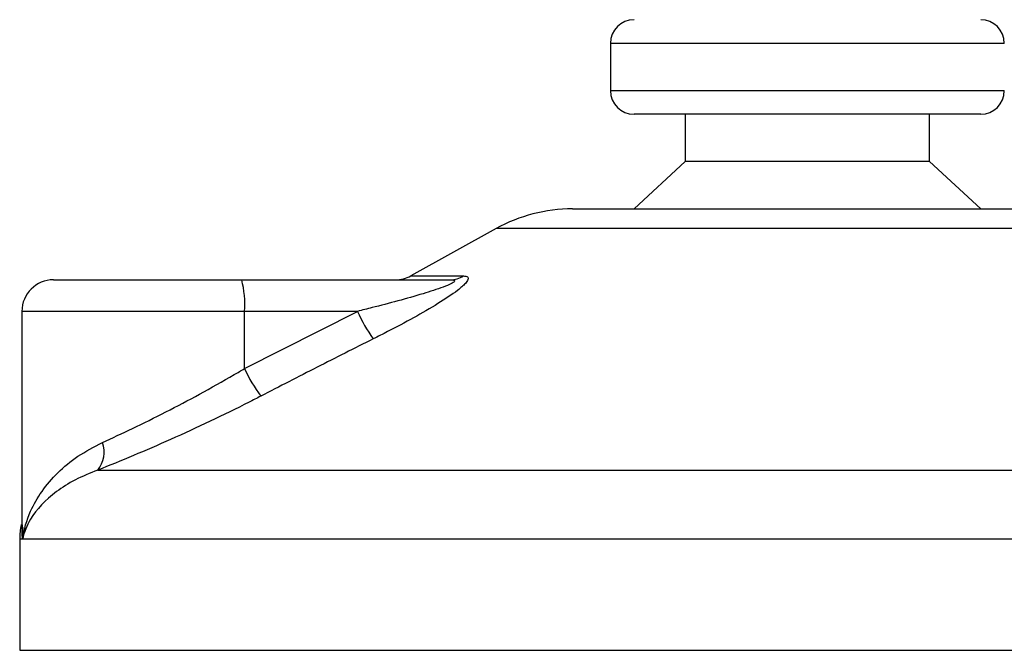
# Model space of a CAD drawing. Header units: millimetres. Extents: x 0 to 420, y 0 to 297.
# Tile 26 of 49: x 248.4 to 251.53, y 196.68 to 198.68. Entities that reach past the tile are written whole.
import ezdxf

# ---------------------------------------------------------------- set-up
doc = ezdxf.new("R2010")
doc.units = ezdxf.units.MM

msp = doc.modelspace()

# ---------------------------------------------------------------- linework, layer by layer
at = {"color": 7, "linetype": 'Continuous', "lineweight": 25}
for p, q in [((250.27843, 198.60829), (250.27843, 198.45829)), ((251.52843, 198.60829), (250.27843, 198.60829)), ((250.27843, 198.45829), (250.95762, 198.45829)), ((250.95762, 198.45829), (251.52843, 198.45829)), ((250.95112, 198.38329), (250.35343, 198.38329)), ((250.51593, 198.38329), (250.51593, 198.23329)), ((251.45343, 198.38329), (250.95112, 198.38329)), ((251.29093, 198.23329), (251.29093, 198.38329)), ((250.51593, 198.23329), (250.35343, 198.08329)), ((250.93703, 198.23329), (250.51593, 198.23329)), ((251.29093, 198.23329), (250.93703, 198.23329)), ((251.45343, 198.08329), (251.29093, 198.23329)), ((250.15764, 198.08329), (251.64921, 198.08329)), ((249.91539, 198.02069), (249.64479, 197.87081)), ((251.89146, 198.02069), (249.91539, 198.02069)), ((248.5104, 197.85829), (249.10809, 197.85829)), ((249.10809, 197.85829), (249.76984, 197.85829)), ((249.64479, 197.87081), (249.81186, 197.87081)), ((248.4104, 197.75829), (248.4104, 197.07315)), ((249.11676, 197.75829), (248.4104, 197.75829)), ((249.11676, 197.57661), (249.4753, 197.75829)), ((249.11676, 197.57661), (249.11676, 197.75829)), ((249.4753, 197.75829), (249.11676, 197.75829)), ((248.65115, 197.25467), (253.2499, 197.25467)), ((248.40343, 197.03597), (248.40343, 196.68329)), ((248.41284, 197.03597), (248.40343, 197.03597)), ((253.40343, 197.03597), (248.41284, 197.03597)), ((248.40343, 196.68329), (253.40343, 196.68329))]:
    msp.add_line(p, q, dxfattribs=at)
for centre, radius, start, end in [((250.35343, 198.60829), 0.075, 90, 180), ((251.45343, 198.60829), 0.075, 0, 90), ((250.35343, 198.45829), 0.075, 180, 270), ((251.45343, 198.45829), 0.075, 270, 0), ((250.15764, 197.58329), 0.5, 90, 118.97971), ((248.5104, 197.75829), 0.1, 90, 180), ((248.82193, 197.7831), 0.29587, 355.18945, 14.72175), ((249.59634, 197.95829), 0.1, 270, 298.97971), ((249.76949, 197.93623), 0.07794, 270.25772, 302.92857), ((249.97935, 197.98782), 0.55385, 204.48322, 214.91599), ((249.59531, 197.80102), 0.52856, 205.12367, 216.1625), ((248.58316, 197.31105), 0.08833, 320.3326, 20.61478), ((248.65343, 197.03597), 0.25, 169.40991, 180)]:
    msp.add_arc(centre, radius, start, end, dxfattribs=at)
for points, knots in [([(249.76984, 197.85829), (249.77279, 197.85822), (249.77753, 197.8581), (249.7822, 197.85692), (249.78416, 197.85512), (249.78286, 197.85247), (249.77902, 197.84947), (249.76873, 197.84361), (249.73765, 197.83107), (249.65408, 197.80454), (249.56122, 197.77981), (249.4908, 197.76217), (249.4753, 197.75829)], [0, 0, 0, 0, 0.0326282, 0.0525244, 0.0758401, 0.1000535, 0.1224526, 0.1468975, 0.2362249, 0.4244765, 0.873292, 1, 1, 1, 1]), ([(249.81186, 197.87081), (249.81684, 197.87031), (249.82688, 197.86929), (249.82798, 197.86003), (249.81738, 197.84498), (249.78718, 197.81887), (249.73016, 197.78134), (249.65412, 197.73756), (249.58407, 197.7005), (249.5406, 197.67858), (249.5252, 197.67081)], [0, 0, 0, 0, 0.0715734, 0.1443473, 0.2083354, 0.3096596, 0.4923301, 0.6911888, 0.8905251, 1, 1, 1, 1]), ([(249.5252, 197.67081), (249.46587, 197.64097), (249.3467, 197.58102), (249.22812, 197.51985), (249.16858, 197.48913)], [0, 0, 0, 0, 0.4978543, 1, 1, 1, 1]), ([(248.66583, 197.34215), (248.69729, 197.35667), (248.76114, 197.38615), (248.86637, 197.43832), (248.97528, 197.49559), (249.05908, 197.54255), (249.10599, 197.57025), (249.11676, 197.57661)], [0, 0, 0, 0, 0.22830534, 0.46347764, 0.69381275, 0.92974366, 1, 1, 1, 1]), ([(249.16858, 197.48913), (249.15621, 197.48277), (249.10321, 197.45553), (249.00696, 197.40853), (248.88308, 197.35171), (248.76139, 197.29908), (248.68825, 197.26962), (248.65115, 197.25467)], [0, 0, 0, 0, 0.0699949, 0.2998887, 0.53536, 0.7642956, 1, 1, 1, 1]), ([(248.41284, 197.03597), (248.41288, 197.03623), (248.41678, 197.06592), (248.43154, 197.11743), (248.47172, 197.18801), (248.52212, 197.24671), (248.58538, 197.3003), (248.63903, 197.32821), (248.66583, 197.34215)], [0, 0, 0, 0, 0.0022463, 0.2586377, 0.4477168, 0.6367116, 0.818473, 1, 1, 1, 1]), ([(248.65115, 197.25467), (248.62658, 197.24481), (248.57694, 197.22488), (248.49781, 197.17375), (248.43805, 197.10971), (248.4172, 197.05738), (248.41288, 197.03615), (248.41284, 197.03597)], [0, 0, 0, 0, 0.18041479, 0.36450089, 0.74190632, 0.99778494, 1, 1, 1, 1]), ([(248.41284, 197.03597), (248.41281, 197.03615), (248.40976, 197.05125), (248.41117, 197.06622), (248.41257, 197.08102)], [0, 0, 0, 0, 0.0120638, 1, 1, 1, 1]), ([(248.41371, 197.07315), (248.41246, 197.06105), (248.41118, 197.04868), (248.41281, 197.03623), (248.41284, 197.03597)], [0, 0, 0, 0, 0.9792912, 1, 1, 1, 1])]:
    msp.add_open_spline(points, degree=3, knots=knots, dxfattribs=at)

doc.saveas('drawing.dxf')
